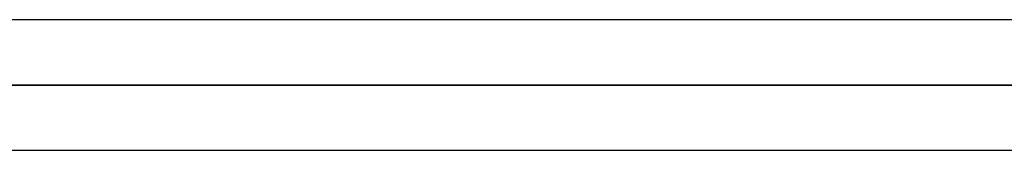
# Model space of a CAD drawing. Header units: millimetres. Extents: x -185 to 185, y -54 to 130.
# Tile 33 of 76: x -31.26 to -21.67, y 36.81 to 38.08. Entities that reach past the tile are written whole.
import ezdxf

# ---------------------------------------------------------------- set-up
doc = ezdxf.new("R2010")
doc.units = ezdxf.units.MM
doc.layers.add('MAIN-1', color=7, linetype='Continuous')
doc.layers.add('MAIN-2', color=7, linetype='Continuous')

msp = doc.modelspace()

# ---------------------------------------------------------------- linework, layer by layer
at = {"layer": 'MAIN-1'}
for p, q in [((96.0737, 38.0825), (-96.0737, 38.0825)), ((96.649, 37.4475), (-96.649, 37.4475)), ((-96.053, 36.8125), (96.053, 36.8125))]:
    msp.add_line(p, q, dxfattribs=at)
at = {"layer": 'MAIN-2'}
for p, q in [((36.0721, 38.0825), (-36.0721, 38.0825)), ((-96.649, 37.4475), (96.649, 37.4475)), ((95.7634, 37.4475), (-95.7634, 37.4475)), ((-95.7634, 37.4475), (95.7634, 37.4475)), ((-36.5459, 37.4475), (36.5459, 37.4475)), ((36.5459, 37.4475), (-36.5459, 37.4475)), ((35.7664, 37.4475), (-35.7664, 37.4475)), ((-35.7664, 37.4475), (35.7664, 37.4475)), ((-36.0178, 36.8125), (36.0178, 36.8125))]:
    msp.add_line(p, q, dxfattribs=at)

doc.saveas('drawing.dxf')
